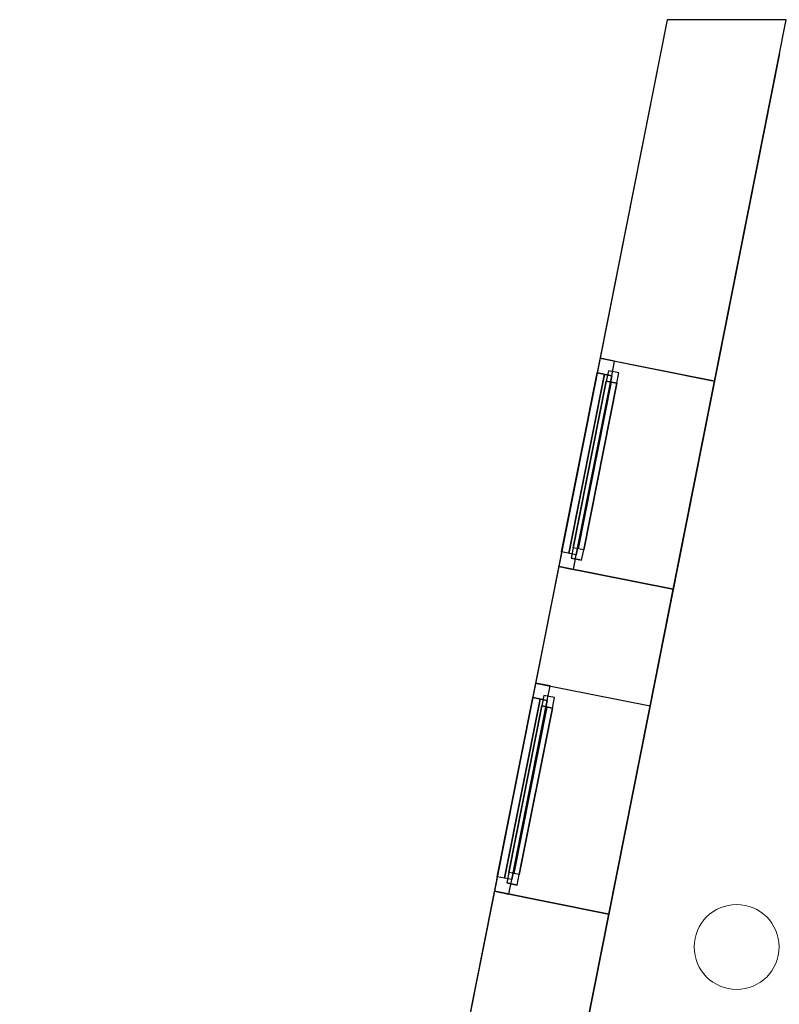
# Model space of a CAD drawing. Header units: metres. Extents: x 397.7 to 427.5, y 12.7 to 28.4.
# Tile 18 of 138: x 397.7 to 401.3, y 23.6 to 28.2. Entities that reach past the tile are written whole.
import ezdxf

# ---------------------------------------------------------------- set-up
doc = ezdxf.new("R2010")
doc.units = ezdxf.units.M
doc.layers.add('01_CARPINTERIA', color=5, linetype='Continuous', lineweight=25, true_color=0x0000ff)
doc.layers.add('01_SUELOS', color=7, linetype='Continuous', lineweight=25, true_color=0x007f00)
for name, color, linetype, lineweight in [('A-COLS-____-MCUT', 7, 'Continuous', 18), ('A-COLS-____-OTLN', 7, 'Continuous', 18), ('A-GENM-____-OTLN', 7, 'Continuous', 18), ('A-WALL-____-MCUT', 7, 'Continuous', 25), ('A-WALL-____-OTLN', 7, 'Continuous', 25)]:
    doc.layers.add(name, color=color, linetype=linetype, lineweight=lineweight)

# ---------------------------------------------------------------- blocks, each defined once
blk = doc.blocks.new('Forma directa - LONDR55-XX_ZZ-ARQ-CAA-M3D-Londres55-156160-06_CLI_AIGUA_P3')
at = {"layer": '01_CARPINTERIA', "color": 161, "true_color": 0xaaaaff}
for p, q in [((0.1, 0.1), (0.05, 0.1)), ((0.05, 0.1), (0.05, 0.05)), ((0.1, 0.1), (0.05, 0.1)), ((0.05, 0.1), (0.05, 0.05)), ((0.1, 0.05), (0.1, 0.1)), ((0.1, 0.1), (0.1, 0.05)), ((0.1, 0.1), (0.9, 0.1)), ((0.9, 0.1), (0.1, 0.1)), ((0.1, 0.1), (0.1, 0.05)), ((0.1, 0.05), (0.1, 0.1)), ((0.95, 0.1), (0.9, 0.1)), ((0.9, 0.1), (0.9, 0.05)), ((0.95, 0.1), (0.9, 0.1)), ((0.9, 0.1), (0.9, 0.05)), ((0.9, 0.1), (0.9, 0.05)), ((0.9, 0.1), (0.9, 0.05)), ((0.95, 0.05), (0.95, 0.1)), ((0.95, 0.1), (0.95, 0.05)), ((0.07, 0.07), (0, 0.07)), ((0, 0.07), (0, 0)), ((0.07, 0.07), (0, 0.07)), ((0, 0.07), (0, 0)), ((0.05, 0.05), (0.1, 0.05)), ((0.05, 0.05), (0.1, 0.05)), ((0.07, 0), (0.07, 0.07)), ((0.07, 0.07), (0.07, 0)), ((0.07, 0.07), (0.93, 0.07)), ((0.93, 0.07), (0.07, 0.07)), ((0.07, 0.07), (0.07, 0)), ((0.07, 0), (0.07, 0.07)), ((0.9, 0.075), (0.1, 0.075)), ((0.9, 0.075), (0.1, 0.075)), ((0.1, 0.05), (0.9, 0.05)), ((0.9, 0.05), (0.1, 0.05)), ((0.9, 0.05), (0.95, 0.05)), ((0.9, 0.05), (0.95, 0.05)), ((0.93, 0.07), (0.93, 0)), ((0.93, 0.07), (0.93, 0)), ((1, 0.07), (0.93, 0.07)), ((0.93, 0.07), (0.93, 0)), ((1, 0.07), (0.93, 0.07)), ((0.93, 0.07), (0.93, 0)), ((1, 0), (1, 0.07)), ((1, 0.07), (1, 0)), ((0, 0), (0.07, 0)), ((0, 0), (0.07, 0)), ((0.93, 0.035), (0.07, 0.035)), ((0.07, 0.035), (0.93, 0.035)), ((0.07, 0), (0.93, 0)), ((0.93, 0), (0.07, 0)), ((0.93, 0), (1, 0)), ((0.93, 0), (1, 0))]:
    blk.add_line(p, q, dxfattribs=at)
blk = doc.blocks.new('Forma directa - Finestra P3-156395-06_CLI_AIGUA_P3')
blk.add_blockref('Forma directa - LONDR55-XX_ZZ-ARQ-CAA-M3D-Londres55-156160-06_CLI_AIGUA_P3', (0, 0))
blk = doc.blocks.new('Family - Paviment P3-156431-06_CLI_AIGUA_P3')
at = {"layer": '01_SUELOS', "color": 9, "true_color": 0xaad4aa}
for p, q in [((2.9635, 14.9576), (0, 0)), ((0, 0), (2.9635, 14.9576))]:
    blk.add_line(p, q, dxfattribs=at)
blk = doc.blocks.new('Family - Pilar P3-156590-06_CLI_AIGUA_P3')
at = {"layer": 'A-COLS-____-MCUT', "color": 253, "true_color": 0xaaaaaa}
for start, end in [(360, 180), (180, 360)]:
    blk.add_arc((0.2, 0.2), 0.2, start, end, dxfattribs=at)
at = {"layer": 'A-COLS-____-OTLN', "color": 253, "true_color": 0xaaaaaa}
for start, end in [(360, 180), (180, 360)]:
    blk.add_arc((0.2, 0.2), 0.2, start, end, dxfattribs=at)
blk = doc.blocks.new('Forma directa - Finestra P3-156634-06_CLI_AIGUA_P3')
blk.add_blockref('Forma directa - LONDR55-XX_ZZ-ARQ-CAA-M3D-Londres55-156160-06_CLI_AIGUA_P3', (0, 0))
blk = doc.blocks.new('Family - Façana nord-oest P3-156678-06_CLI_AIGUA_P3')
at = {"layer": 'A-WALL-____-MCUT', "color": 253, "true_color": 0xaaaaaa}
for p, q in [((1.6263, 0.55), (-0.109, 0.55)), ((-0.109, 0.55), (0, 0)), ((1.6263, 0), (1.6263, 0.55)), ((2.6263, 0.55), (2.6263, 0)), ((3.1863, 0.55), (2.6263, 0.55)), ((3.1863, 0), (3.1863, 0.55)), ((5.7863, 0.55), (4.1863, 0.55)), ((4.1863, 0.55), (4.1863, 0)), ((0, 0), (1.6263, 0)), ((2.6263, 0), (3.1863, 0)), ((4.1863, 0), (5.7863, 0))]:
    blk.add_line(p, q, dxfattribs=at)
at = {"layer": 'A-WALL-____-OTLN', "color": 253, "true_color": 0xaaaaaa}
for p, q in [((15.5778, 0.55), (-0.109, 0.55)), ((-0.109, 0.55), (0, 0)), ((1.6263, 0), (1.6263, 0.55)), ((2.6263, 0.55), (1.6263, 0.55)), ((2.6263, 0), (2.6263, 0.55)), ((3.1863, 0), (3.1863, 0.55)), ((4.1863, 0.55), (3.1863, 0.55)), ((4.1863, 0), (4.1863, 0.55)), ((0, 0), (15.6867, 0)), ((1.6263, 0), (2.6263, 0)), ((3.1863, 0), (4.1863, 0))]:
    blk.add_line(p, q, dxfattribs=at)
at = {"layer": 'A-WALL-____-OTLN', "color": 253, "lineweight": 18, "true_color": 0xaaaaaa}
blk.add_line((0, 0), (15.6867, 0), dxfattribs=at)
blk = doc.blocks.new('Family - Vano finestra P3-156686-06_CLI_AIGUA_P3')
at = {"layer": 'A-GENM-____-OTLN', "color": 253, "true_color": 0xaaaaaa}
for p, q in [((400.4137, 26.633), (400.2193, 25.6521)), ((400.2193, 25.6521), (400.4137, 26.633)), ((400.9532, 26.5261), (400.4137, 26.633)), ((400.9532, 26.5261), (400.4137, 26.633)), ((400.7588, 25.5452), (400.9532, 26.5261)), ((400.9532, 26.5261), (400.7588, 25.5452)), ((400.2193, 25.6521), (400.7588, 25.5452)), ((400.7588, 25.5452), (400.2193, 25.6521))]:
    blk.add_line(p, q, dxfattribs=at)
blk = doc.blocks.new('Family - Vano finestra P3-156692-06_CLI_AIGUA_P3')
at = {"layer": 'A-GENM-____-OTLN', "color": 253, "true_color": 0xaaaaaa}
for p, q in [((400.1105, 25.1028), (399.9161, 24.1218)), ((399.9161, 24.1218), (400.1105, 25.1028)), ((400.65, 24.9959), (400.1105, 25.1028)), ((400.65, 24.9959), (400.1105, 25.1028)), ((400.4557, 24.0149), (400.65, 24.9959)), ((400.65, 24.9959), (400.4557, 24.0149)), ((399.9161, 24.1218), (400.4557, 24.0149)), ((400.4557, 24.0149), (399.9161, 24.1218))]:
    blk.add_line(p, q, dxfattribs=at)
blk = doc.blocks.new('LONDR55-XX_ZZ-ARQ-CAA-M3D-Londres55_ifc-1-06_CLI_AIGUA_P3')
at = {"layer": '01_CARPINTERIA', "color": 253, "lineweight": 18, "true_color": 0xaaaaaa}
for name, p, rotation in [('Forma directa - Finestra P3-156395-06_CLI_AIGUA_P3', (400.4137, 26.633), 258.7933562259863), ('Forma directa - Finestra P3-156634-06_CLI_AIGUA_P3', (400.1105, 25.1028), 258.7933562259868)]:
    blk.add_blockref(name, p, dxfattribs=dict(at, rotation=rotation))
at = {"layer": '01_SUELOS', "color": 253, "lineweight": 18, "true_color": 0xaaaaaa}
blk.add_blockref('Family - Paviment P3-156431-06_CLI_AIGUA_P3', (398.2952, 13.1106), dxfattribs=at)
at = {"layer": 'A-COLS-____-OTLN', "color": 253, "lineweight": 18, "true_color": 0xaaaaaa}
blk.add_blockref('Family - Pilar P3-156590-06_CLI_AIGUA_P3', (400.857, 23.6595), dxfattribs=at)
at = {"layer": 'A-GENM-____-OTLN', "color": 253, "lineweight": 18, "true_color": 0xaaaaaa}
for name in ['Family - Vano finestra P3-156686-06_CLI_AIGUA_P3', 'Family - Vano finestra P3-156692-06_CLI_AIGUA_P3']:
    blk.add_blockref(name, (0, 0), dxfattribs=at)
at = {"layer": 'A-WALL-____-OTLN', "color": 253, "lineweight": 18, "true_color": 0xaaaaaa, "rotation": 258.7933562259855}
blk.add_blockref('Family - Façana nord-oest P3-156678-06_CLI_AIGUA_P3', (400.7297, 28.2282), dxfattribs=at)

msp = doc.modelspace()

# ---------------------------------------------------------------- block references
at = {"lineweight": 5}
msp.add_blockref('LONDR55-XX_ZZ-ARQ-CAA-M3D-Londres55_ifc-1-06_CLI_AIGUA_P3', (0, 0), dxfattribs=at)

doc.saveas('drawing.dxf')
